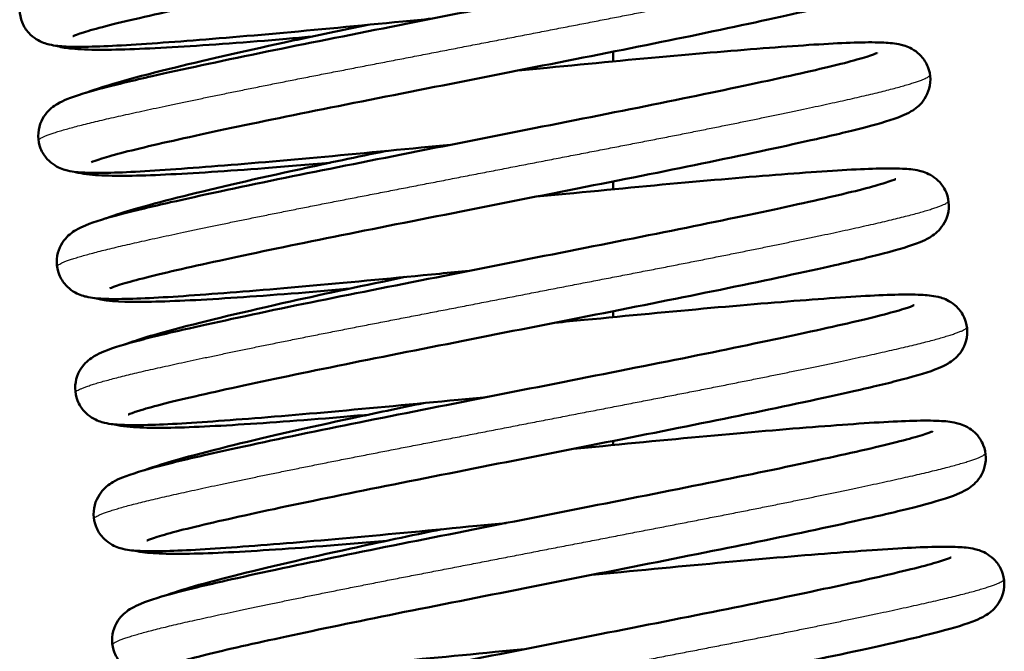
# Model space of a CAD drawing. Header units: millimetres. Extents: x 70 to 1011, y -602 to 1647.
# Tile 40 of 98: x 769 to 785, y 406 to 416. Entities that reach past the tile are written whole.
import ezdxf

# ---------------------------------------------------------------- set-up
doc = ezdxf.new("R2010")
doc.units = ezdxf.units.MM
doc.header["$LTSCALE"] = 0.75
doc.layers.add('Visible', color=7, linetype='Continuous', lineweight=50)
doc.layers.add('Visible Narrow', color=7, linetype='Continuous', lineweight=25)

msp = doc.modelspace()

# ---------------------------------------------------------------- linework, layer by layer
at = {"layer": 'Visible', "extrusion": (-1, -2.22045e-16, 2.96652e-13)}
for p, q in [((778.847, 415.306, 17), (778.847, 415.147, 17)), ((778.847, 413.194, 17), (778.847, 413.066, 17)), ((778.847, 411.083, 17), (778.847, 410.986, 17)), ((778.847, 408.971, 17), (778.847, 408.905, 17)), ((778.847, 406.86, 17), (778.847, 406.824, 17))]:
    msp.add_line(p, q, dxfattribs=at)
at = {"layer": 'Visible'}
for points, knots in [([(776.697, 419.103, 24.327), (776.857, 419.118, 24.342), (777.016, 419.134, 24.362), (777.889, 419.217, 24.505), (778.593, 419.285, 24.743), (779.879, 419.4, 25.425), (780.475, 419.449, 25.88), (781.482, 419.524, 26.943), (781.905, 419.55, 27.564), (782.39, 419.563, 28.57), (782.529, 419.563, 28.927), (782.745, 419.552, 29.585), (782.825, 419.547, 29.887), (782.982, 419.51, 30.337), (783.049, 419.491, 30.494), (783.175, 419.411, 30.683), (783.217, 419.378, 30.737), (783.299, 419.288, 30.836), (783.338, 419.228, 30.882), (783.389, 419.099, 30.965), (783.403, 419.03, 31.003), (783.404, 418.893, 31.082), (783.392, 418.825, 31.124), (783.349, 418.704, 31.216), (783.319, 418.651, 31.269), (783.255, 418.567, 31.387), (783.222, 418.534, 31.454), (783.155, 418.478, 31.61), (783.123, 418.457, 31.703), (783.037, 418.406, 31.975), (782.989, 418.384, 32.16), (782.782, 418.3, 32.894), (782.593, 418.244, 33.44), (782.119, 418.119, 34.39), (781.854, 418.056, 34.807), (781.066, 417.878, 35.802), (780.466, 417.749, 36.335), (779.187, 417.485, 37.117), (778.499, 417.348, 37.394), (777.092, 417.07, 37.704), (776.355, 416.924, 37.74), (774.932, 416.642, 37.57), (774.227, 416.504, 37.364), (772.943, 416.244, 36.74), (772.345, 416.119, 36.315), (771.333, 415.898, 35.307), (770.904, 415.801, 34.709), (770.445, 415.682, 33.755), (770.322, 415.647, 33.433), (770.143, 415.591, 32.795), (770.081, 415.567, 32.478), (770.061, 415.558, 32.107), (770.059, 415.557, 32.055), (770.059, 415.557, 32.003)], [24.83581, 24.83581, 24.83581, 24.83581, 24.883986, 24.883986, 25.102325, 25.102325, 25.321898, 25.321898, 25.542223, 25.542223, 25.656782, 25.656782, 25.750121, 25.750121, 25.800059, 25.800059, 25.822332, 25.822332, 25.847147, 25.847147, 25.87073, 25.87073, 25.894427, 25.894427, 25.91814, 25.91814, 25.942063, 25.942063, 25.971775, 25.971775, 26.029223, 26.029223, 26.201921, 26.201921, 26.349927, 26.349927, 26.586331, 26.586331, 26.806718, 26.806718, 27.026564, 27.026564, 27.244839, 27.244839, 27.462021, 27.462021, 27.678499, 27.678499, 27.781727, 27.781727, 27.87779, 27.87779, 27.893296, 27.893296, 27.893296, 27.893296]), ([(775.902, 415.843, 24.327), (775.742, 415.827, 24.342), (775.583, 415.812, 24.362), (774.71, 415.728, 24.505), (774.005, 415.66, 24.743), (772.72, 415.545, 25.425), (772.124, 415.496, 25.88), (771.117, 415.422, 26.943), (770.694, 415.395, 27.564), (770.208, 415.383, 28.57), (770.069, 415.383, 28.927), (769.853, 415.393, 29.585), (769.774, 415.398, 29.887), (769.617, 415.436, 30.337), (769.549, 415.454, 30.494), (769.423, 415.534, 30.683), (769.381, 415.568, 30.737), (769.299, 415.658, 30.836), (769.261, 415.717, 30.882), (769.21, 415.846, 30.965), (769.196, 415.916, 31.003), (769.194, 416.052, 31.082), (769.206, 416.121, 31.124), (769.249, 416.241, 31.216), (769.28, 416.294, 31.269), (769.344, 416.379, 31.387), (769.377, 416.411, 31.454), (769.443, 416.467, 31.61), (769.475, 416.488, 31.703), (769.561, 416.54, 31.975), (769.61, 416.561, 32.16), (769.817, 416.646, 32.894), (770.006, 416.702, 33.44), (770.48, 416.827, 34.39), (770.745, 416.89, 34.808), (771.533, 417.068, 35.802), (772.132, 417.197, 36.335), (773.411, 417.461, 37.117), (774.099, 417.597, 37.394), (775.507, 417.876, 37.704), (776.244, 418.022, 37.74), (777.667, 418.303, 37.57), (778.371, 418.442, 37.364), (779.656, 418.702, 36.74), (780.253, 418.827, 36.315), (781.265, 419.047, 35.307), (781.695, 419.145, 34.709), (782.153, 419.264, 33.755), (782.277, 419.298, 33.433), (782.456, 419.354, 32.795), (782.518, 419.378, 32.478), (782.538, 419.387, 32.107), (782.539, 419.388, 32.055), (782.539, 419.388, 32.003)], [70.093442, 70.093442, 70.093442, 70.093442, 70.141617, 70.141617, 70.359956, 70.359956, 70.57953, 70.57953, 70.799854, 70.799854, 70.914413, 70.914413, 71.007753, 71.007753, 71.057691, 71.057691, 71.079964, 71.079964, 71.104779, 71.104779, 71.128362, 71.128362, 71.152059, 71.152059, 71.175772, 71.175772, 71.199695, 71.199695, 71.229407, 71.229407, 71.286855, 71.286855, 71.459554, 71.459554, 71.607559, 71.607559, 71.843964, 71.843964, 72.06435, 72.06435, 72.284197, 72.284197, 72.502472, 72.502472, 72.719654, 72.719654, 72.936132, 72.936132, 73.03936, 73.03936, 73.135422, 73.135422, 73.150928, 73.150928, 73.150928, 73.150928]), ([(776.997, 417.051, 24.327), (777.157, 417.066, 24.342), (777.316, 417.081, 24.362), (778.189, 417.165, 24.505), (778.894, 417.233, 24.743), (780.179, 417.348, 25.425), (780.775, 417.397, 25.88), (781.782, 417.472, 26.943), (782.205, 417.498, 27.564), (782.69, 417.511, 28.57), (782.83, 417.511, 28.927), (783.046, 417.5, 29.585), (783.125, 417.495, 29.887), (783.282, 417.457, 30.337), (783.35, 417.439, 30.494), (783.476, 417.359, 30.683), (783.518, 417.326, 30.737), (783.599, 417.236, 30.836), (783.638, 417.176, 30.882), (783.689, 417.047, 30.965), (783.703, 416.978, 31.003), (783.705, 416.841, 31.082), (783.693, 416.773, 31.124), (783.65, 416.652, 31.216), (783.619, 416.599, 31.269), (783.555, 416.515, 31.387), (783.522, 416.482, 31.454), (783.456, 416.426, 31.61), (783.424, 416.405, 31.703), (783.338, 416.354, 31.975), (783.289, 416.332, 32.16), (783.082, 416.248, 32.894), (782.893, 416.192, 33.44), (782.419, 416.067, 34.39), (782.154, 416.004, 34.808), (781.366, 415.826, 35.802), (780.767, 415.697, 36.335), (779.488, 415.433, 37.117), (778.8, 415.296, 37.394), (777.392, 415.018, 37.704), (776.655, 414.872, 37.74), (775.232, 414.59, 37.57), (774.527, 414.452, 37.364), (773.243, 414.192, 36.74), (772.646, 414.067, 36.315), (771.634, 413.846, 35.307), (771.204, 413.749, 34.709), (770.746, 413.63, 33.755), (770.622, 413.595, 33.433), (770.443, 413.539, 32.795), (770.381, 413.515, 32.478), (770.361, 413.506, 32.107), (770.36, 413.505, 32.055), (770.36, 413.505, 32.003)], [29.146164, 29.146164, 29.146164, 29.146164, 29.194339, 29.194339, 29.412678, 29.412678, 29.632251, 29.632251, 29.852575, 29.852575, 29.967134, 29.967134, 30.060474, 30.060474, 30.110412, 30.110412, 30.132686, 30.132686, 30.1575, 30.1575, 30.181084, 30.181084, 30.204781, 30.204781, 30.228494, 30.228494, 30.252417, 30.252417, 30.282129, 30.282129, 30.339577, 30.339577, 30.512276, 30.512276, 30.660281, 30.660281, 30.896685, 30.896685, 31.117072, 31.117072, 31.336918, 31.336918, 31.555193, 31.555193, 31.772375, 31.772375, 31.988854, 31.988854, 32.092082, 32.092082, 32.188144, 32.188144, 32.203649, 32.203649, 32.203649, 32.203649]), ([(776.202, 413.79, 24.327), (776.042, 413.775, 24.342), (775.883, 413.76, 24.362), (775.01, 413.676, 24.505), (774.306, 413.608, 24.743), (773.02, 413.493, 25.425), (772.424, 413.444, 25.88), (771.417, 413.37, 26.943), (770.994, 413.343, 27.564), (770.509, 413.331, 28.57), (770.37, 413.331, 28.927), (770.154, 413.341, 29.585), (770.074, 413.346, 29.887), (769.917, 413.384, 30.337), (769.85, 413.402, 30.494), (769.724, 413.482, 30.683), (769.682, 413.516, 30.737), (769.6, 413.606, 30.836), (769.561, 413.665, 30.882), (769.51, 413.794, 30.965), (769.496, 413.864, 31.003), (769.495, 414, 31.082), (769.507, 414.069, 31.124), (769.55, 414.189, 31.216), (769.58, 414.242, 31.269), (769.644, 414.327, 31.387), (769.677, 414.359, 31.454), (769.743, 414.415, 31.61), (769.776, 414.436, 31.703), (769.862, 414.488, 31.975), (769.91, 414.509, 32.16), (770.117, 414.594, 32.894), (770.306, 414.65, 33.44), (770.78, 414.775, 34.39), (771.045, 414.838, 34.808), (771.833, 415.016, 35.802), (772.432, 415.145, 36.335), (773.712, 415.409, 37.117), (774.4, 415.545, 37.394), (775.807, 415.824, 37.704), (776.544, 415.97, 37.74), (777.967, 416.251, 37.57), (778.672, 416.39, 37.364), (779.956, 416.65, 36.74), (780.554, 416.775, 36.315), (781.566, 416.995, 35.307), (781.995, 417.093, 34.709), (782.454, 417.211, 33.755), (782.577, 417.246, 33.433), (782.756, 417.302, 32.795), (782.818, 417.326, 32.478), (782.838, 417.335, 32.107), (782.84, 417.336, 32.055), (782.84, 417.336, 32.003)], [65.783089, 65.783089, 65.783089, 65.783089, 65.831264, 65.831264, 66.049603, 66.049603, 66.269176, 66.269176, 66.489501, 66.489501, 66.604059, 66.604059, 66.697399, 66.697399, 66.747337, 66.747337, 66.769611, 66.769611, 66.794425, 66.794425, 66.818009, 66.818009, 66.841706, 66.841706, 66.865419, 66.865419, 66.889342, 66.889342, 66.919054, 66.919054, 66.976502, 66.976502, 67.149201, 67.149201, 67.297206, 67.297206, 67.53361, 67.53361, 67.753997, 67.753997, 67.973843, 67.973843, 68.192118, 68.192118, 68.4093, 68.4093, 68.625779, 68.625779, 68.729006, 68.729006, 68.825069, 68.825069, 68.840574, 68.840574, 68.840574, 68.840574]), ([(770.276, 414.638, -28.467), (770.604, 414.76, -27.579), (771.094, 414.894, -26.731), (772.267, 415.181, -25.442), (772.923, 415.331, -24.941), (774.023, 415.569, -24.384), (774.435, 415.655, -24.226), (774.858, 415.743, -24.109)], [67.3155257, 67.3155257, 67.3155257, 67.3155257, 67.6017448, 67.6017448, 67.8453713, 67.8453713, 67.9785702, 67.9785702, 67.9785702, 67.9785702]), ([(773.933, 415.549, -36.732), (773.798, 415.537, -36.673), (773.666, 415.525, -36.61), (772.885, 415.459, -36.207), (772.281, 415.415, -35.759), (771.256, 415.353, -34.704), (770.823, 415.335, -34.084), (770.317, 415.337, -33.079), (770.169, 415.343, -32.719), (769.959, 415.364, -32.127), (769.886, 415.374, -31.896), (769.797, 415.397, -31.637), (769.785, 415.4, -31.605), (769.774, 415.403, -31.573)], [70.5922662, 70.5922662, 70.5922662, 70.5922662, 70.6363408, 70.6363408, 70.8565848, 70.8565848, 71.0781031, 71.0781031, 71.1943081, 71.1943081, 71.2667144, 71.2667144, 71.2769282, 71.2769282, 71.2769282, 71.2769282]), ([(777.298, 414.999, 24.327), (777.458, 415.014, 24.342), (777.617, 415.029, 24.362), (778.49, 415.113, 24.505), (779.194, 415.181, 24.743), (780.479, 415.296, 25.425), (781.076, 415.345, 25.88), (782.083, 415.42, 26.943), (782.506, 415.446, 27.564), (782.991, 415.459, 28.57), (783.13, 415.459, 28.927), (783.346, 415.448, 29.585), (783.426, 415.443, 29.887), (783.583, 415.405, 30.337), (783.65, 415.387, 30.494), (783.776, 415.307, 30.683), (783.818, 415.274, 30.737), (783.9, 415.184, 30.836), (783.939, 415.124, 30.882), (783.99, 414.995, 30.965), (784.004, 414.926, 31.003), (784.005, 414.789, 31.082), (783.993, 414.721, 31.124), (783.95, 414.6, 31.216), (783.92, 414.547, 31.269), (783.856, 414.462, 31.387), (783.823, 414.43, 31.454), (783.756, 414.374, 31.61), (783.724, 414.353, 31.703), (783.638, 414.302, 31.975), (783.59, 414.28, 32.16), (783.383, 414.196, 32.894), (783.194, 414.14, 33.44), (782.72, 414.015, 34.39), (782.455, 413.952, 34.808), (781.667, 413.774, 35.802), (781.067, 413.645, 36.335), (779.788, 413.381, 37.117), (779.1, 413.244, 37.394), (777.693, 412.966, 37.704), (776.955, 412.82, 37.74), (775.533, 412.538, 37.57), (774.828, 412.4, 37.364), (773.543, 412.139, 36.74), (772.946, 412.015, 36.315), (771.934, 411.794, 35.307), (771.505, 411.697, 34.709), (771.046, 411.578, 33.755), (770.923, 411.543, 33.433), (770.744, 411.487, 32.795), (770.682, 411.463, 32.478), (770.662, 411.454, 32.107), (770.66, 411.453, 32.055), (770.66, 411.453, 32.003)], [33.456517, 33.456517, 33.456517, 33.456517, 33.504692, 33.504692, 33.723031, 33.723031, 33.942605, 33.942605, 34.162929, 34.162929, 34.277488, 34.277488, 34.370828, 34.370828, 34.420766, 34.420766, 34.443039, 34.443039, 34.467854, 34.467854, 34.491437, 34.491437, 34.515134, 34.515134, 34.538847, 34.538847, 34.56277, 34.56277, 34.592482, 34.592482, 34.64993, 34.64993, 34.822629, 34.822629, 34.970634, 34.970634, 35.207038, 35.207038, 35.427425, 35.427425, 35.647272, 35.647272, 35.865547, 35.865547, 36.082729, 36.082729, 36.299207, 36.299207, 36.402435, 36.402435, 36.498497, 36.498497, 36.514002, 36.514002, 36.514002, 36.514002]), ([(776.503, 411.738, 24.327), (776.343, 411.723, 24.342), (776.184, 411.708, 24.362), (775.311, 411.624, 24.505), (774.606, 411.556, 24.743), (773.321, 411.441, 25.425), (772.725, 411.392, 25.88), (771.718, 411.318, 26.943), (771.295, 411.291, 27.564), (770.809, 411.279, 28.57), (770.67, 411.279, 28.927), (770.454, 411.289, 29.585), (770.375, 411.294, 29.887), (770.218, 411.332, 30.337), (770.15, 411.35, 30.494), (770.024, 411.43, 30.683), (769.982, 411.464, 30.737), (769.9, 411.554, 30.836), (769.862, 411.613, 30.882), (769.811, 411.742, 30.965), (769.797, 411.812, 31.003), (769.795, 411.948, 31.082), (769.807, 412.017, 31.124), (769.85, 412.137, 31.216), (769.881, 412.19, 31.269), (769.945, 412.275, 31.387), (769.978, 412.307, 31.454), (770.044, 412.363, 31.61), (770.076, 412.384, 31.703), (770.162, 412.436, 31.975), (770.211, 412.457, 32.16), (770.417, 412.542, 32.894), (770.607, 412.598, 33.44), (771.081, 412.723, 34.39), (771.346, 412.786, 34.808), (772.134, 412.964, 35.802), (772.733, 413.093, 36.335), (774.012, 413.357, 37.117), (774.7, 413.493, 37.394), (776.107, 413.772, 37.704), (776.845, 413.918, 37.74), (778.268, 414.199, 37.57), (778.972, 414.338, 37.364), (780.257, 414.598, 36.74), (780.854, 414.723, 36.315), (781.866, 414.943, 35.307), (782.296, 415.041, 34.709), (782.754, 415.159, 33.755), (782.878, 415.194, 33.433), (783.056, 415.25, 32.795), (783.119, 415.274, 32.478), (783.139, 415.283, 32.107), (783.14, 415.284, 32.055), (783.14, 415.284, 32.003)], [61.472735, 61.472735, 61.472735, 61.472735, 61.520911, 61.520911, 61.73925, 61.73925, 61.958823, 61.958823, 62.179147, 62.179147, 62.293706, 62.293706, 62.387046, 62.387046, 62.436984, 62.436984, 62.459257, 62.459257, 62.484072, 62.484072, 62.507655, 62.507655, 62.531352, 62.531352, 62.555065, 62.555065, 62.578989, 62.578989, 62.608701, 62.608701, 62.666149, 62.666149, 62.838847, 62.838847, 62.986853, 62.986853, 63.223257, 63.223257, 63.443644, 63.443644, 63.66349, 63.66349, 63.881765, 63.881765, 64.098947, 64.098947, 64.315425, 64.315425, 64.418653, 64.418653, 64.514715, 64.514715, 64.530221, 64.530221, 64.530221, 64.530221]), ([(770.594, 412.591, -28.406), (770.893, 412.702, -27.608), (771.318, 412.82, -26.844), (772.392, 413.088, -25.567), (773.047, 413.239, -25.03), (774.204, 413.492, -24.399), (774.676, 413.591, -24.209), (775.16, 413.691, -24.075)], [62.991983, 62.991983, 62.991983, 62.991983, 63.249118, 63.249118, 63.498883, 63.498883, 63.651809, 63.651809, 63.651809, 63.651809]), ([(774.244, 413.499, -36.697), (773.873, 413.466, -36.535), (773.515, 413.436, -36.34), (772.569, 413.363, -35.707), (772.018, 413.327, -35.191), (771.113, 413.284, -34.023), (770.749, 413.279, -33.359), (770.339, 413.303, -32.314), (770.227, 413.314, -31.949), (770.1, 413.347, -31.59), (770.1, 413.348, -31.588), (770.1, 413.348, -31.587)], [66.2661329, 66.2661329, 66.2661329, 66.2661329, 66.3872412, 66.3872412, 66.6082625, 66.6082625, 66.8307658, 66.8307658, 66.9450546, 66.9450546, 66.9454649, 66.9454649, 66.9454649, 66.9454649]), ([(777.598, 412.947, 24.327), (777.758, 412.962, 24.342), (777.917, 412.977, 24.362), (778.79, 413.061, 24.505), (779.495, 413.129, 24.743), (780.78, 413.244, 25.425), (781.376, 413.293, 25.88), (782.383, 413.368, 26.943), (782.806, 413.394, 27.564), (783.291, 413.407, 28.57), (783.431, 413.407, 28.927), (783.647, 413.396, 29.585), (783.726, 413.391, 29.887), (783.883, 413.353, 30.337), (783.951, 413.335, 30.494), (784.077, 413.255, 30.683), (784.119, 413.222, 30.737), (784.2, 413.132, 30.836), (784.239, 413.072, 30.882), (784.29, 412.943, 30.965), (784.304, 412.874, 31.003), (784.306, 412.737, 31.082), (784.294, 412.669, 31.124), (784.251, 412.548, 31.216), (784.22, 412.495, 31.269), (784.156, 412.41, 31.387), (784.123, 412.378, 31.454), (784.057, 412.322, 31.61), (784.025, 412.301, 31.703), (783.939, 412.25, 31.975), (783.89, 412.228, 32.16), (783.683, 412.144, 32.894), (783.494, 412.088, 33.44), (783.02, 411.963, 34.39), (782.755, 411.9, 34.808), (781.967, 411.721, 35.802), (781.368, 411.593, 36.335), (780.089, 411.329, 37.117), (779.401, 411.192, 37.394), (777.993, 410.914, 37.704), (777.256, 410.768, 37.74), (775.833, 410.486, 37.57), (775.128, 410.348, 37.364), (773.844, 410.087, 36.74), (773.247, 409.962, 36.315), (772.235, 409.742, 35.307), (771.805, 409.644, 34.709), (771.347, 409.526, 33.755), (771.223, 409.491, 33.433), (771.044, 409.435, 32.795), (770.982, 409.411, 32.478), (770.962, 409.402, 32.107), (770.96, 409.401, 32.055), (770.96, 409.401, 32.003)], [37.766871, 37.766871, 37.766871, 37.766871, 37.815046, 37.815046, 38.033385, 38.033385, 38.252958, 38.252958, 38.473282, 38.473282, 38.587841, 38.587841, 38.681181, 38.681181, 38.731119, 38.731119, 38.753392, 38.753392, 38.778207, 38.778207, 38.801791, 38.801791, 38.825487, 38.825487, 38.849201, 38.849201, 38.873124, 38.873124, 38.902836, 38.902836, 38.960284, 38.960284, 39.132982, 39.132982, 39.280988, 39.280988, 39.517392, 39.517392, 39.737779, 39.737779, 39.957625, 39.957625, 40.1759, 40.1759, 40.393082, 40.393082, 40.60956, 40.60956, 40.712788, 40.712788, 40.80885, 40.80885, 40.824356, 40.824356, 40.824356, 40.824356]), ([(776.803, 409.686, 24.327), (776.643, 409.671, 24.342), (776.484, 409.656, 24.362), (775.611, 409.572, 24.505), (774.907, 409.504, 24.743), (773.621, 409.389, 25.425), (773.025, 409.34, 25.88), (772.018, 409.266, 26.943), (771.595, 409.239, 27.564), (771.11, 409.227, 28.57), (770.971, 409.227, 28.927), (770.755, 409.237, 29.585), (770.675, 409.242, 29.887), (770.518, 409.28, 30.337), (770.45, 409.298, 30.494), (770.325, 409.378, 30.683), (770.283, 409.412, 30.737), (770.201, 409.501, 30.836), (770.162, 409.561, 30.882), (770.111, 409.69, 30.965), (770.097, 409.76, 31.003), (770.096, 409.896, 31.082), (770.108, 409.965, 31.124), (770.151, 410.085, 31.216), (770.181, 410.138, 31.269), (770.245, 410.223, 31.387), (770.278, 410.255, 31.454), (770.344, 410.311, 31.61), (770.377, 410.332, 31.703), (770.463, 410.384, 31.975), (770.511, 410.405, 32.16), (770.718, 410.49, 32.894), (770.907, 410.546, 33.44), (771.381, 410.671, 34.39), (771.646, 410.734, 34.808), (772.434, 410.912, 35.802), (773.033, 411.041, 36.335), (774.313, 411.305, 37.117), (775.001, 411.441, 37.394), (776.408, 411.72, 37.704), (777.145, 411.866, 37.74), (778.568, 412.147, 37.57), (779.273, 412.286, 37.364), (780.557, 412.546, 36.74), (781.155, 412.671, 36.315), (782.167, 412.891, 35.307), (782.596, 412.989, 34.709), (783.055, 413.107, 33.755), (783.178, 413.142, 33.433), (783.357, 413.198, 32.795), (783.419, 413.222, 32.478), (783.439, 413.231, 32.107), (783.441, 413.232, 32.055), (783.441, 413.232, 32.003)], [57.162382, 57.162382, 57.162382, 57.162382, 57.210557, 57.210557, 57.428896, 57.428896, 57.648469, 57.648469, 57.868794, 57.868794, 57.983353, 57.983353, 58.076692, 58.076692, 58.126631, 58.126631, 58.148904, 58.148904, 58.173718, 58.173718, 58.197302, 58.197302, 58.220999, 58.220999, 58.244712, 58.244712, 58.268635, 58.268635, 58.298347, 58.298347, 58.355795, 58.355795, 58.528494, 58.528494, 58.676499, 58.676499, 58.912903, 58.912903, 59.13329, 59.13329, 59.353136, 59.353136, 59.571412, 59.571412, 59.788593, 59.788593, 60.005072, 60.005072, 60.1083, 60.1083, 60.204362, 60.204362, 60.219867, 60.219867, 60.219867, 60.219867]), ([(770.907, 410.543, -28.36), (771.12, 410.622, -27.795), (771.389, 410.702, -27.248), (772.221, 410.923, -26.019), (772.867, 411.077, -25.37), (774.17, 411.368, -24.511), (774.806, 411.503, -24.222), (775.462, 411.639, -24.04)], [58.6659285, 58.6659285, 58.6659285, 58.6659285, 58.8478067, 58.8478067, 59.1161819, 59.1161819, 59.3242402, 59.3242402, 59.3242402, 59.3242402]), ([(774.551, 411.448, -36.661), (774.519, 411.445, -36.647), (774.487, 411.442, -36.633), (773.789, 411.381, -36.316), (773.165, 411.333, -35.899), (772.09, 411.263, -34.897), (771.628, 411.24, -34.3), (770.904, 411.232, -33.008), (770.669, 411.229, -32.291), (770.422, 411.293, -31.592)], [61.9385774, 61.9385774, 61.9385774, 61.9385774, 61.9491572, 61.9491572, 62.1691359, 62.1691359, 62.3903557, 62.3903557, 62.6135296, 62.6135296, 62.6135296, 62.6135296]), ([(777.899, 410.895, 24.327), (778.059, 410.91, 24.342), (778.218, 410.925, 24.362), (779.091, 411.009, 24.505), (779.795, 411.077, 24.743), (781.08, 411.192, 25.425), (781.677, 411.241, 25.88), (782.684, 411.316, 26.943), (783.107, 411.342, 27.564), (783.592, 411.355, 28.57), (783.731, 411.355, 28.927), (783.947, 411.344, 29.585), (784.027, 411.339, 29.887), (784.184, 411.301, 30.337), (784.251, 411.283, 30.494), (784.377, 411.203, 30.683), (784.419, 411.17, 30.737), (784.501, 411.08, 30.836), (784.54, 411.02, 30.882), (784.591, 410.891, 30.965), (784.605, 410.822, 31.003), (784.606, 410.685, 31.082), (784.594, 410.617, 31.124), (784.551, 410.496, 31.216), (784.52, 410.443, 31.269), (784.457, 410.358, 31.387), (784.424, 410.326, 31.454), (784.357, 410.27, 31.61), (784.325, 410.249, 31.703), (784.239, 410.198, 31.975), (784.191, 410.176, 32.16), (783.984, 410.092, 32.894), (783.795, 410.036, 33.44), (783.321, 409.911, 34.39), (783.056, 409.848, 34.808), (782.268, 409.669, 35.802), (781.668, 409.541, 36.335), (780.389, 409.277, 37.117), (779.701, 409.14, 37.394), (778.294, 408.862, 37.704), (777.556, 408.716, 37.74), (776.134, 408.434, 37.57), (775.429, 408.296, 37.364), (774.144, 408.035, 36.74), (773.547, 407.91, 36.315), (772.535, 407.69, 35.307), (772.106, 407.592, 34.709), (771.647, 407.474, 33.755), (771.524, 407.439, 33.433), (771.345, 407.383, 32.795), (771.283, 407.359, 32.478), (771.263, 407.35, 32.107), (771.261, 407.349, 32.055), (771.261, 407.349, 32.003)], [42.077224, 42.077224, 42.077224, 42.077224, 42.125399, 42.125399, 42.343738, 42.343738, 42.563311, 42.563311, 42.783636, 42.783636, 42.898194, 42.898194, 42.991534, 42.991534, 43.041473, 43.041473, 43.063746, 43.063746, 43.08856, 43.08856, 43.112144, 43.112144, 43.135841, 43.135841, 43.159554, 43.159554, 43.183477, 43.183477, 43.213189, 43.213189, 43.270637, 43.270637, 43.443336, 43.443336, 43.591341, 43.591341, 43.827745, 43.827745, 44.048132, 44.048132, 44.267978, 44.267978, 44.486254, 44.486254, 44.703435, 44.703435, 44.919914, 44.919914, 45.023142, 45.023142, 45.119204, 45.119204, 45.134709, 45.134709, 45.134709, 45.134709]), ([(777.104, 407.634, 24.327), (776.944, 407.619, 24.342), (776.785, 407.604, 24.362), (775.912, 407.52, 24.505), (775.207, 407.452, 24.743), (773.922, 407.337, 25.425), (773.326, 407.288, 25.88), (772.319, 407.213, 26.943), (771.896, 407.187, 27.564), (771.41, 407.175, 28.57), (771.271, 407.175, 28.927), (771.055, 407.185, 29.585), (770.976, 407.19, 29.887), (770.819, 407.228, 30.337), (770.751, 407.246, 30.494), (770.625, 407.326, 30.683), (770.583, 407.359, 30.737), (770.501, 407.449, 30.836), (770.462, 407.509, 30.882), (770.412, 407.638, 30.965), (770.398, 407.708, 31.003), (770.396, 407.844, 31.082), (770.408, 407.912, 31.124), (770.451, 408.033, 31.216), (770.482, 408.086, 31.269), (770.546, 408.171, 31.387), (770.579, 408.203, 31.454), (770.645, 408.259, 31.61), (770.677, 408.28, 31.703), (770.763, 408.332, 31.975), (770.812, 408.353, 32.16), (771.018, 408.438, 32.894), (771.208, 408.494, 33.44), (771.682, 408.619, 34.39), (771.947, 408.682, 34.808), (772.735, 408.86, 35.802), (773.334, 408.989, 36.335), (774.613, 409.253, 37.117), (775.301, 409.389, 37.394), (776.708, 409.668, 37.704), (777.446, 409.814, 37.74), (778.869, 410.095, 37.57), (779.573, 410.234, 37.364), (780.858, 410.494, 36.74), (781.455, 410.619, 36.315), (782.467, 410.839, 35.307), (782.897, 410.937, 34.709), (783.355, 411.055, 33.755), (783.479, 411.09, 33.433), (783.657, 411.146, 32.795), (783.72, 411.17, 32.478), (783.74, 411.179, 32.107), (783.741, 411.18, 32.055), (783.741, 411.18, 32.003)], [52.852029, 52.852029, 52.852029, 52.852029, 52.900204, 52.900204, 53.118543, 53.118543, 53.338116, 53.338116, 53.55844, 53.55844, 53.672999, 53.672999, 53.766339, 53.766339, 53.816277, 53.816277, 53.838551, 53.838551, 53.863365, 53.863365, 53.886949, 53.886949, 53.910645, 53.910645, 53.934359, 53.934359, 53.958282, 53.958282, 53.987994, 53.987994, 54.045442, 54.045442, 54.21814, 54.21814, 54.366146, 54.366146, 54.60255, 54.60255, 54.822937, 54.822937, 55.042783, 55.042783, 55.261058, 55.261058, 55.47824, 55.47824, 55.694718, 55.694718, 55.797946, 55.797946, 55.894008, 55.894008, 55.909514, 55.909514, 55.909514, 55.909514]), ([(771.229, 408.497, -28.282), (771.563, 408.619, -27.405), (772.057, 408.753, -26.57), (773.232, 409.039, -25.3), (773.889, 409.189, -24.806), (774.971, 409.422, -24.268), (775.362, 409.504, -24.119), (775.762, 409.587, -24.007)], [54.3429552, 54.3429552, 54.3429552, 54.3429552, 54.6262951, 54.6262951, 54.8691292, 54.8691292, 54.9955042, 54.9955042, 54.9955042, 54.9955042]), ([(774.857, 409.397, -36.624), (774.705, 409.384, -36.558), (774.555, 409.371, -36.486), (773.76, 409.304, -36.068), (773.16, 409.26, -35.614), (772.143, 409.2, -34.55), (771.715, 409.182, -33.927), (771.216, 409.186, -32.917), (771.071, 409.192, -32.554), (770.871, 409.214, -31.982), (770.807, 409.222, -31.773), (770.735, 409.24, -31.569)], [57.6111613, 57.6111613, 57.6111613, 57.6111613, 57.6609904, 57.6609904, 57.8812843, 57.8812843, 58.10286, 58.10286, 58.2194259, 58.2194259, 58.2847483, 58.2847483, 58.2847483, 58.2847483]), ([(778.199, 408.843, 24.327), (778.359, 408.858, 24.342), (778.518, 408.873, 24.362), (779.391, 408.957, 24.505), (780.096, 409.025, 24.743), (781.381, 409.14, 25.425), (781.977, 409.189, 25.88), (782.984, 409.264, 26.943), (783.407, 409.29, 27.564), (783.892, 409.303, 28.57), (784.031, 409.303, 28.927), (784.248, 409.292, 29.585), (784.327, 409.287, 29.887), (784.484, 409.249, 30.337), (784.552, 409.231, 30.494), (784.678, 409.151, 30.683), (784.72, 409.118, 30.737), (784.801, 409.028, 30.836), (784.84, 408.968, 30.882), (784.891, 408.839, 30.965), (784.905, 408.77, 31.003), (784.907, 408.633, 31.082), (784.895, 408.565, 31.124), (784.852, 408.444, 31.216), (784.821, 408.391, 31.269), (784.757, 408.306, 31.387), (784.724, 408.274, 31.454), (784.658, 408.218, 31.61), (784.626, 408.197, 31.703), (784.54, 408.146, 31.975), (784.491, 408.124, 32.16), (784.284, 408.04, 32.894), (784.095, 407.984, 33.44), (783.621, 407.859, 34.39), (783.356, 407.796, 34.808), (782.568, 407.617, 35.802), (781.969, 407.489, 36.335), (780.69, 407.225, 37.117), (780.002, 407.088, 37.394), (778.594, 406.81, 37.704), (777.857, 406.664, 37.74), (776.434, 406.382, 37.57), (775.729, 406.244, 37.364), (774.445, 405.983, 36.74), (773.848, 405.858, 36.315), (772.836, 405.638, 35.307), (772.406, 405.54, 34.709), (771.948, 405.422, 33.755), (771.824, 405.387, 33.433), (771.645, 405.331, 32.795), (771.583, 405.307, 32.478), (771.563, 405.298, 32.107), (771.561, 405.297, 32.055), (771.561, 405.297, 32.003)], [46.387577, 46.387577, 46.387577, 46.387577, 46.435753, 46.435753, 46.654092, 46.654092, 46.873665, 46.873665, 47.093989, 47.093989, 47.208548, 47.208548, 47.301888, 47.301888, 47.351826, 47.351826, 47.374099, 47.374099, 47.398914, 47.398914, 47.422497, 47.422497, 47.446194, 47.446194, 47.469907, 47.469907, 47.49383, 47.49383, 47.523543, 47.523543, 47.58099, 47.58099, 47.753689, 47.753689, 47.901694, 47.901694, 48.138099, 48.138099, 48.358486, 48.358486, 48.578332, 48.578332, 48.796607, 48.796607, 49.013789, 49.013789, 49.230267, 49.230267, 49.333495, 49.333495, 49.429557, 49.429557, 49.445063, 49.445063, 49.445063, 49.445063]), ([(777.404, 405.582, 24.327), (777.244, 405.567, 24.342), (777.085, 405.552, 24.362), (776.212, 405.468, 24.505), (775.508, 405.4, 24.743), (774.222, 405.285, 25.425), (773.626, 405.236, 25.88), (772.619, 405.161, 26.943), (772.196, 405.135, 27.564), (771.711, 405.123, 28.57), (771.572, 405.123, 28.927), (771.356, 405.133, 29.585), (771.276, 405.138, 29.887), (771.119, 405.176, 30.337), (771.051, 405.194, 30.494), (770.926, 405.274, 30.683), (770.884, 405.307, 30.737), (770.802, 405.397, 30.836), (770.763, 405.457, 30.882), (770.712, 405.586, 30.965), (770.698, 405.656, 31.003), (770.696, 405.792, 31.082), (770.709, 405.86, 31.124), (770.751, 405.981, 31.216), (770.782, 406.034, 31.269), (770.846, 406.119, 31.387), (770.879, 406.151, 31.454), (770.945, 406.207, 31.61), (770.978, 406.228, 31.703), (771.064, 406.279, 31.975), (771.112, 406.301, 32.16), (771.319, 406.386, 32.894), (771.508, 406.442, 33.44), (771.982, 406.567, 34.39), (772.247, 406.63, 34.808), (773.035, 406.808, 35.802), (773.634, 406.936, 36.335), (774.914, 407.201, 37.117), (775.602, 407.337, 37.394), (777.009, 407.616, 37.704), (777.746, 407.762, 37.74), (779.169, 408.043, 37.57), (779.874, 408.182, 37.364), (781.158, 408.442, 36.74), (781.756, 408.567, 36.315), (782.768, 408.787, 35.307), (783.197, 408.885, 34.709), (783.656, 409.003, 33.755), (783.779, 409.038, 33.433), (783.958, 409.094, 32.795), (784.02, 409.118, 32.478), (784.04, 409.127, 32.107), (784.042, 409.128, 32.055), (784.042, 409.128, 32.003)], [48.541675, 48.541675, 48.541675, 48.541675, 48.589851, 48.589851, 48.808189, 48.808189, 49.027763, 49.027763, 49.248087, 49.248087, 49.362646, 49.362646, 49.455986, 49.455986, 49.505924, 49.505924, 49.528197, 49.528197, 49.553012, 49.553012, 49.576595, 49.576595, 49.600292, 49.600292, 49.624005, 49.624005, 49.647928, 49.647928, 49.67764, 49.67764, 49.735088, 49.735088, 49.907787, 49.907787, 50.055792, 50.055792, 50.292197, 50.292197, 50.512584, 50.512584, 50.73243, 50.73243, 50.950705, 50.950705, 51.167887, 51.167887, 51.384365, 51.384365, 51.487593, 51.487593, 51.583655, 51.583655, 51.599161, 51.599161, 51.599161, 51.599161]), ([(771.545, 406.449, -28.227), (771.823, 406.551, -27.508), (772.2, 406.657, -26.819), (773.201, 406.909, -25.567), (773.856, 407.061, -25.005), (775.044, 407.322, -24.327), (775.547, 407.428, -24.117), (776.066, 407.535, -23.973)], [50.0173355, 50.0173355, 50.0173355, 50.0173355, 50.2496802, 50.2496802, 50.5038782, 50.5038782, 50.6675987, 50.6675987, 50.6675987, 50.6675987]), ([(775.168, 407.347, -36.59), (774.804, 407.315, -36.431), (774.452, 407.285, -36.24), (773.51, 407.212, -35.614), (772.957, 407.176, -35.1), (772.049, 407.133, -33.934), (771.683, 407.127, -33.272), (771.283, 407.15, -32.259), (771.177, 407.159, -31.928), (771.065, 407.185, -31.6)], [53.2838476, 53.2838476, 53.2838476, 53.2838476, 53.4028283, 53.4028283, 53.6238245, 53.6238245, 53.8462915, 53.8462915, 53.9504792, 53.9504792, 53.9504792, 53.9504792]), ([(778.5, 406.791, 24.327), (778.66, 406.806, 24.342), (778.819, 406.821, 24.362), (779.692, 406.905, 24.505), (780.396, 406.973, 24.743), (781.681, 407.088, 25.425), (782.278, 407.137, 25.88), (783.285, 407.212, 26.943), (783.708, 407.238, 27.564), (784.193, 407.251, 28.57), (784.332, 407.251, 28.927), (784.548, 407.24, 29.585), (784.628, 407.235, 29.887), (784.785, 407.197, 30.337), (784.852, 407.179, 30.494), (784.978, 407.099, 30.683), (785.02, 407.066, 30.737), (785.102, 406.976, 30.836), (785.141, 406.916, 30.882), (785.192, 406.787, 30.965), (785.206, 406.718, 31.003), (785.207, 406.581, 31.082), (785.195, 406.513, 31.124), (785.152, 406.392, 31.216), (785.121, 406.339, 31.269), (785.058, 406.254, 31.387), (785.025, 406.222, 31.454), (784.958, 406.166, 31.61), (784.926, 406.145, 31.703), (784.84, 406.094, 31.975), (784.792, 406.072, 32.16), (784.585, 405.987, 32.894), (784.396, 405.932, 33.44), (783.922, 405.807, 34.39), (783.656, 405.744, 34.808), (782.869, 405.565, 35.802), (782.269, 405.437, 36.335), (780.99, 405.173, 37.117), (780.302, 405.036, 37.394), (778.895, 404.758, 37.704), (778.157, 404.612, 37.74), (776.735, 404.33, 37.57), (776.03, 404.191, 37.364), (774.745, 403.931, 36.74), (774.148, 403.806, 36.315), (773.136, 403.586, 35.307), (772.707, 403.488, 34.709), (772.248, 403.37, 33.755), (772.125, 403.335, 33.433), (771.946, 403.279, 32.795), (771.884, 403.255, 32.478), (771.863, 403.246, 32.107), (771.862, 403.245, 32.055), (771.862, 403.245, 32.003)], [50.697931, 50.697931, 50.697931, 50.697931, 50.746106, 50.746106, 50.964445, 50.964445, 51.184018, 51.184018, 51.404342, 51.404342, 51.518901, 51.518901, 51.612241, 51.612241, 51.662179, 51.662179, 51.684453, 51.684453, 51.709267, 51.709267, 51.732851, 51.732851, 51.756547, 51.756547, 51.780261, 51.780261, 51.804184, 51.804184, 51.833896, 51.833896, 51.891344, 51.891344, 52.064042, 52.064042, 52.212048, 52.212048, 52.448452, 52.448452, 52.668839, 52.668839, 52.888685, 52.888685, 53.10696, 53.10696, 53.324142, 53.324142, 53.54062, 53.54062, 53.643848, 53.643848, 53.73991, 53.73991, 53.755416, 53.755416, 53.755416, 53.755416]), ([(777.705, 403.53, 24.327), (777.545, 403.515, 24.342), (777.386, 403.5, 24.362), (776.513, 403.416, 24.505), (775.808, 403.348, 24.743), (774.523, 403.233, 25.425), (773.927, 403.184, 25.88), (772.92, 403.109, 26.943), (772.497, 403.083, 27.564), (772.011, 403.071, 28.57), (771.872, 403.071, 28.927), (771.656, 403.081, 29.585), (771.577, 403.086, 29.887), (771.42, 403.124, 30.337), (771.352, 403.142, 30.494), (771.226, 403.222, 30.683), (771.184, 403.255, 30.737), (771.102, 403.345, 30.836), (771.063, 403.405, 30.882), (771.013, 403.534, 30.965), (770.999, 403.604, 31.003), (770.997, 403.74, 31.082), (771.009, 403.808, 31.124), (771.052, 403.929, 31.216), (771.083, 403.982, 31.269), (771.147, 404.067, 31.387), (771.18, 404.099, 31.454), (771.246, 404.155, 31.61), (771.278, 404.176, 31.703), (771.364, 404.227, 31.975), (771.413, 404.249, 32.16), (771.619, 404.334, 32.894), (771.809, 404.39, 33.44), (772.283, 404.514, 34.39), (772.548, 404.578, 34.808), (773.335, 404.756, 35.802), (773.935, 404.884, 36.335), (775.214, 405.149, 37.117), (775.902, 405.285, 37.394), (777.309, 405.564, 37.704), (778.047, 405.71, 37.74), (779.47, 405.991, 37.57), (780.174, 406.13, 37.364), (781.459, 406.39, 36.74), (782.056, 406.515, 36.315), (783.068, 406.735, 35.307), (783.498, 406.833, 34.709), (783.956, 406.951, 33.755), (784.08, 406.986, 33.433), (784.258, 407.042, 32.795), (784.321, 407.066, 32.478), (784.341, 407.075, 32.107), (784.342, 407.076, 32.055), (784.342, 407.076, 32.003)], [44.231322, 44.231322, 44.231322, 44.231322, 44.279497, 44.279497, 44.497836, 44.497836, 44.717409, 44.717409, 44.937734, 44.937734, 45.052292, 45.052292, 45.145632, 45.145632, 45.19557, 45.19557, 45.217844, 45.217844, 45.242658, 45.242658, 45.266242, 45.266242, 45.289939, 45.289939, 45.313652, 45.313652, 45.337575, 45.337575, 45.367287, 45.367287, 45.424735, 45.424735, 45.597434, 45.597434, 45.745439, 45.745439, 45.981843, 45.981843, 46.20223, 46.20223, 46.422076, 46.422076, 46.640351, 46.640351, 46.857533, 46.857533, 47.074012, 47.074012, 47.17724, 47.17724, 47.273302, 47.273302, 47.288807, 47.288807, 47.288807, 47.288807])]:
    msp.add_open_spline(points, degree=3, knots=knots, dxfattribs=at)
at = {"layer": 'Visible Narrow'}
for points, knots in [([(769.501, 413.857, 31), (769.486, 413.96, 33.356), (770.841, 414.263, 35.261), (772.196, 414.566, 37.167), (774.398, 414.994, 37.895), (776.6, 415.421, 38.623), (778.801, 415.848, 37.895), (781.003, 416.275, 37.167), (782.358, 416.578, 35.261), (783.713, 416.882, 33.356), (783.698, 416.984, 31)], [-0.32608696, -0.32608696, -0.32608696, -0.32173913, -0.32173913, -0.3173913, -0.3173913, -0.31304348, -0.31304348, -0.30869565, -0.30869565, -0.30434783, -0.30434783, -0.30434783]), ([(769.802, 411.805, 31), (769.787, 411.908, 33.356), (771.142, 412.211, 35.261), (772.497, 412.514, 37.167), (774.698, 412.941, 37.895), (776.9, 413.369, 38.623), (779.102, 413.796, 37.895), (781.304, 414.223, 37.167), (782.659, 414.526, 35.261), (784.014, 414.83, 33.356), (783.999, 414.932, 31)], [-0.36956522, -0.36956522, -0.36956522, -0.36521739, -0.36521739, -0.36086957, -0.36086957, -0.35652174, -0.35652174, -0.35217391, -0.35217391, -0.34782609, -0.34782609, -0.34782609]), ([(770.102, 409.753, 31), (770.087, 409.856, 33.356), (771.442, 410.159, 35.261), (772.797, 410.462, 37.167), (774.999, 410.889, 37.895), (777.201, 411.317, 38.623), (779.402, 411.744, 37.895), (781.604, 412.171, 37.167), (782.959, 412.474, 35.261), (784.314, 412.778, 33.356), (784.299, 412.88, 31)], [-0.41304348, -0.41304348, -0.41304348, -0.40869565, -0.40869565, -0.40434783, -0.40434783, -0.4, -0.4, -0.39565217, -0.39565217, -0.39130435, -0.39130435, -0.39130435]), ([(770.403, 407.701, 31), (770.388, 407.804, 33.356), (771.743, 408.107, 35.261), (773.098, 408.41, 37.167), (775.299, 408.837, 37.895), (777.501, 409.265, 38.623), (779.703, 409.692, 37.895), (781.905, 410.119, 37.167), (783.26, 410.422, 35.261), (784.615, 410.725, 33.356), (784.6, 410.828, 31)], [-0.45652174, -0.45652174, -0.45652174, -0.45217391, -0.45217391, -0.44782609, -0.44782609, -0.44347826, -0.44347826, -0.43913043, -0.43913043, -0.43478261, -0.43478261, -0.43478261]), ([(770.703, 405.649, 31), (770.688, 405.752, 33.356), (772.043, 406.055, 35.261), (773.398, 406.358, 37.167), (775.6, 406.785, 37.895), (777.802, 407.213, 38.623), (780.003, 407.64, 37.895), (782.205, 408.067, 37.167), (783.56, 408.37, 35.261), (784.915, 408.673, 33.356), (784.9, 408.776, 31)], [-0.5, -0.5, -0.5, -0.49565217, -0.49565217, -0.49130435, -0.49130435, -0.48695652, -0.48695652, -0.4826087, -0.4826087, -0.47826087, -0.47826087, -0.47826087]), ([(771.004, 403.597, 31), (770.989, 403.7, 33.356), (772.344, 404.003, 35.261), (773.699, 404.306, 37.167), (775.9, 404.733, 37.895), (778.102, 405.161, 38.623), (780.304, 405.588, 37.895), (782.506, 406.015, 37.167), (783.861, 406.318, 35.261), (785.216, 406.621, 33.356), (785.201, 406.724, 31)], [-0.54347826, -0.54347826, -0.54347826, -0.53913043, -0.53913043, -0.53478261, -0.53478261, -0.53043478, -0.53043478, -0.52608696, -0.52608696, -0.52173913, -0.52173913, -0.52173913])]:
    msp.add_rational_spline(points, [1, 0.951056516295, 1, 0.951056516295, 1, 0.951056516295, 1, 0.951056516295, 1, 0.951056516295, 1], degree=2, knots=knots, dxfattribs=at)

doc.saveas('drawing.dxf')
